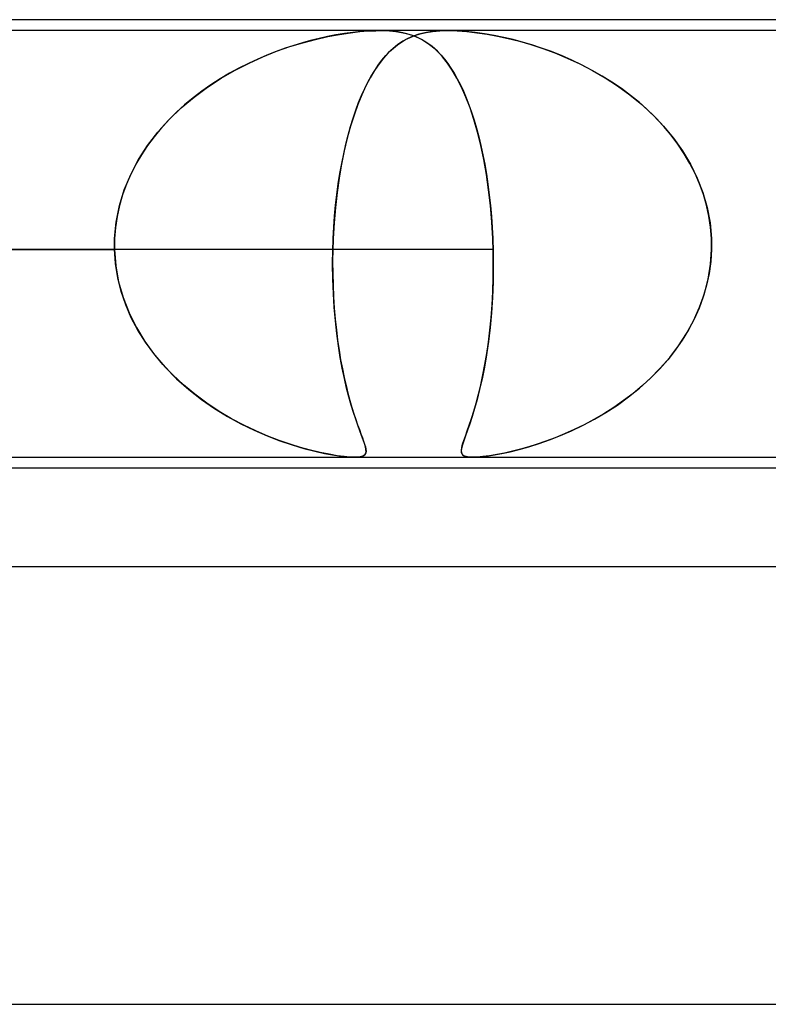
# Model space of a CAD drawing. Header units: millimetres. Extents: x -280 to 280, y -2 to 180.
# Tile 50 of 73: x 64 to 71, y 171 to 180. Entities that reach past the tile are written whole.
import ezdxf

# ---------------------------------------------------------------- set-up
doc = ezdxf.new("R2010")
doc.units = ezdxf.units.MM
doc.layers.add('HIDDEN', color=7, linetype='Continuous')
doc.layers.add('THICK', color=7, linetype='Continuous')

msp = doc.modelspace()

# ---------------------------------------------------------------- linework, layer by layer
at = {"layer": 'HIDDEN'}
for p, q in [((67.1875, 179.9), (60.3123, 179.9)), ((67.8123, 179.9), (60.6245, 179.9)), ((66.4856, 179.7897), (66.6012, 179.8203)), ((66.6331, 179.8279), (66.5562, 179.809)), ((66.6012, 179.8203), (66.7134, 179.8457)), ((66.7108, 179.8451), (66.6331, 179.8279)), ((66.7883, 179.8602), (66.7108, 179.8451)), ((66.7134, 179.8457), (66.8211, 179.8659)), ((66.865, 179.8729), (66.7883, 179.8602)), ((66.8211, 179.8659), (66.9204, 179.8809)), ((66.9408, 179.8834), (66.865, 179.8729)), ((66.9204, 179.8809), (67.0076, 179.8908)), ((67.0156, 179.8915), (66.9408, 179.8834)), ((67.0076, 179.8908), (67.0839, 179.8968)), ((67.0883, 179.897), (67.0156, 179.8915)), ((67.0839, 179.8968), (67.1518, 179.8996)), ((67.1579, 179.8997), (67.0883, 179.897)), ((67.1518, 179.8996), (67.2167, 179.8997)), ((67.2224, 179.8996), (67.1579, 179.8997)), ((67.2167, 179.8997), (67.2781, 179.897)), ((67.2817, 179.8968), (67.2224, 179.8996)), ((67.2781, 179.897), (67.3345, 179.8915)), ((67.3403, 179.8908), (67.2817, 179.8968)), ((67.3345, 179.8915), (67.3861, 179.8834)), ((67.3991, 179.8809), (67.3403, 179.8908)), ((67.3861, 179.8834), (67.4331, 179.8729)), ((67.4458, 179.8286), (67.399, 179.8029)), ((67.4583, 179.8659), (67.3991, 179.8809)), ((67.4245, 179.8175), (67.4654, 179.8378)), ((67.4331, 179.8729), (67.4764, 179.8602)), ((67.4944, 179.8499), (67.4458, 179.8286)), ((67.5154, 179.8457), (67.4583, 179.8659)), ((67.4654, 179.8378), (67.5103, 179.8557)), ((67.4764, 179.8602), (67.5168, 179.8451)), ((67.5455, 179.8672), (67.4944, 179.8499)), ((67.5103, 179.8557), (67.5592, 179.871)), ((67.5692, 179.8203), (67.5154, 179.8457)), ((67.5168, 179.8451), (67.5544, 179.8279)), ((67.6022, 179.8811), (67.5455, 179.8672)), ((67.5544, 179.8279), (67.5894, 179.809)), ((67.5592, 179.871), (67.6127, 179.8832)), ((67.6201, 179.7897), (67.5692, 179.8203)), ((67.6654, 179.8915), (67.6022, 179.8811)), ((67.6127, 179.8832), (67.6716, 179.8923)), ((67.7357, 179.8979), (67.6654, 179.8915)), ((67.6716, 179.8923), (67.7375, 179.898)), ((67.8133, 179.9), (67.7357, 179.8979)), ((67.7375, 179.898), (67.8112, 179.9)), ((67.8112, 179.9), (67.8952, 179.8979)), ((73.6877, 179.9), (67.8123, 179.9)), ((67.8931, 179.898), (67.8133, 179.9)), ((67.9758, 179.8923), (67.8931, 179.898)), ((67.8952, 179.8979), (67.9842, 179.8915)), ((68.0605, 179.8832), (67.9758, 179.8923)), ((67.9842, 179.8915), (68.0767, 179.8811)), ((68.1469, 179.871), (68.0605, 179.8832)), ((68.0767, 179.8811), (68.1707, 179.8672)), ((68.2347, 179.8557), (68.1469, 179.871)), ((68.1707, 179.8672), (68.2651, 179.8499)), ((68.3225, 179.8378), (68.2347, 179.8557)), ((68.2651, 179.8499), (68.3633, 179.8286)), ((68.4089, 179.8175), (68.3225, 179.8378)), ((68.3633, 179.8286), (68.4655, 179.8029)), ((66.3224, 179.7384), (66.2405, 179.709)), ((66.2454, 179.7108), (66.3674, 179.7535)), ((66.4025, 179.7648), (66.3224, 179.7384)), ((66.3674, 179.7535), (66.4856, 179.7897)), ((66.4804, 179.7882), (66.4025, 179.7648)), ((66.5562, 179.809), (66.4804, 179.7882)), ((67.3098, 179.7371), (67.2667, 179.6962)), ((67.2782, 179.7079), (67.3137, 179.7406)), ((67.3537, 179.7725), (67.3098, 179.7371)), ((67.3137, 179.7406), (67.3499, 179.7696)), ((67.3499, 179.7696), (67.3867, 179.7952)), ((67.399, 179.8029), (67.3537, 179.7725)), ((67.3867, 179.7952), (67.4245, 179.8175)), ((67.5894, 179.809), (67.6223, 179.7882)), ((67.6687, 179.7535), (67.6201, 179.7897)), ((67.6223, 179.7882), (67.6545, 179.7648)), ((67.6545, 179.7648), (67.6864, 179.7384)), ((67.7161, 179.7108), (67.6687, 179.7535)), ((67.6864, 179.7384), (67.7179, 179.709)), ((68.4936, 179.7952), (68.4089, 179.8175)), ((68.4655, 179.8029), (68.5709, 179.7725)), ((68.5801, 179.7696), (68.4936, 179.7952)), ((68.5709, 179.7725), (68.679, 179.7371)), ((68.669, 179.7406), (68.5801, 179.7696)), ((68.7598, 179.7079), (68.669, 179.7406)), ((68.679, 179.7371), (68.7901, 179.6962)), ((66.0722, 179.6402), (65.9866, 179.6005)), ((65.9932, 179.6036), (66.1203, 179.6609)), ((66.1569, 179.6763), (66.0722, 179.6402)), ((66.1203, 179.6609), (66.2454, 179.7108)), ((66.2405, 179.709), (66.1569, 179.6763)), ((67.2242, 179.6493), (67.1825, 179.596)), ((67.2089, 179.6305), (67.2433, 179.6712)), ((67.2667, 179.6962), (67.2242, 179.6493)), ((67.2433, 179.6712), (67.2782, 179.7079)), ((67.7625, 179.6609), (67.7161, 179.7108)), ((67.7179, 179.709), (67.749, 179.6763)), ((67.749, 179.6763), (67.7797, 179.6402)), ((67.8079, 179.6036), (67.7625, 179.6609)), ((67.7797, 179.6402), (67.81, 179.6005)), ((68.8522, 179.6712), (68.7598, 179.7079)), ((68.7901, 179.6962), (68.9035, 179.6493)), ((68.9456, 179.6305), (68.8522, 179.6712)), ((68.9035, 179.6493), (69.0186, 179.596)), ((65.9005, 179.5572), (65.8141, 179.51)), ((65.8654, 179.5384), (65.9932, 179.6036)), ((65.9866, 179.6005), (65.9005, 179.5572)), ((67.1825, 179.596), (67.1416, 179.536)), ((67.1423, 179.537), (67.1751, 179.5856)), ((67.1751, 179.5856), (67.2089, 179.6305)), ((67.852, 179.5384), (67.8079, 179.6036)), ((67.81, 179.6005), (67.8398, 179.5572)), ((67.8398, 179.5572), (67.8692, 179.51)), ((69.0396, 179.5856), (68.9456, 179.6305)), ((69.0186, 179.596), (69.1343, 179.536)), ((69.1324, 179.537), (69.0396, 179.5856)), ((65.6124, 179.3832), (65.7381, 179.465)), ((65.8141, 179.51), (65.7281, 179.459)), ((65.7381, 179.465), (65.8654, 179.5384)), ((67.1016, 179.4691), (67.0627, 179.3949)), ((67.0801, 179.4294), (67.1107, 179.485)), ((67.1416, 179.536), (67.1016, 179.4691)), ((67.1107, 179.485), (67.1423, 179.537)), ((67.8949, 179.465), (67.852, 179.5384)), ((67.8692, 179.51), (67.898, 179.459)), ((67.9363, 179.3832), (67.8949, 179.465)), ((69.2235, 179.485), (69.1324, 179.537)), ((69.1343, 179.536), (69.2497, 179.4691)), ((69.3124, 179.4294), (69.2235, 179.485)), ((69.2497, 179.4691), (69.364, 179.3949)), ((65.4896, 179.2924), (65.6124, 179.3832)), ((65.6437, 179.4046), (65.5613, 179.3468)), ((65.7281, 179.459), (65.6437, 179.4046)), ((67.0225, 179.3079), (67.0508, 179.3704)), ((67.0627, 179.3949), (67.0249, 179.3132)), ((67.0508, 179.3704), (67.0801, 179.4294)), ((67.898, 179.459), (67.926, 179.4046)), ((67.926, 179.4046), (67.9531, 179.3468)), ((67.9763, 179.2924), (67.9363, 179.3832)), ((69.399, 179.3704), (69.3124, 179.4294)), ((69.364, 179.3949), (69.4762, 179.3132)), ((69.4829, 179.3079), (69.399, 179.3704)), ((65.3718, 179.1931), (65.4896, 179.2924)), ((65.4812, 179.2858), (65.4037, 179.2214)), ((65.5613, 179.3468), (65.4812, 179.2858)), ((67.0249, 179.3132), (66.9885, 179.224)), ((66.9955, 179.242), (67.0225, 179.3079)), ((67.9531, 179.3468), (67.9791, 179.2858)), ((68.0144, 179.1931), (67.9763, 179.2924)), ((67.9791, 179.2858), (68.0042, 179.2214)), ((69.4762, 179.3132), (69.585, 179.224)), ((69.564, 179.242), (69.4829, 179.3079)), ((65.261, 179.0863), (65.3718, 179.1931)), ((65.4037, 179.2214), (65.329, 179.1537)), ((66.9885, 179.224), (66.9541, 179.1281)), ((66.9695, 179.1726), (66.9955, 179.242)), ((68.0042, 179.2214), (68.0282, 179.1537)), ((68.05, 179.0863), (68.0144, 179.1931)), ((69.6419, 179.1726), (69.564, 179.242)), ((69.585, 179.224), (69.6883, 179.1281)), ((65.329, 179.1537), (65.2575, 179.0826)), ((66.9541, 179.1281), (66.9218, 179.0256)), ((66.9448, 179.0998), (66.9695, 179.1726)), ((68.0282, 179.1537), (68.0512, 179.0826)), ((69.7163, 179.0998), (69.6419, 179.1726)), ((69.6883, 179.1281), (69.7853, 179.0256)), ((65.1584, 178.9719), (65.261, 179.0863)), ((65.2575, 179.0826), (65.1893, 179.0082)), ((66.9218, 179.0256), (66.8917, 178.9165)), ((66.8989, 178.944), (66.9212, 179.0235)), ((66.9212, 179.0235), (66.9448, 179.0998)), ((68.083, 178.9719), (68.05, 179.0863)), ((68.0512, 179.0826), (68.073, 179.0082)), ((69.787, 179.0235), (69.7163, 179.0998)), ((69.7853, 179.0256), (69.8751, 178.9165)), ((69.8536, 178.944), (69.787, 179.0235)), ((65.1248, 178.9305), (65.0644, 178.8494)), ((65.0649, 178.8502), (65.1584, 178.9719)), ((65.1893, 179.0082), (65.1248, 178.9305)), ((66.878, 178.8612), (66.8989, 178.944)), ((68.073, 179.0082), (68.0937, 178.9305)), ((68.1131, 178.8502), (68.083, 178.9719)), ((68.0937, 178.9305), (68.1133, 178.8494)), ((69.9159, 178.8612), (69.8536, 178.944)), ((64.9817, 178.7212), (65.0649, 178.8502)), ((65.0644, 178.8494), (65.0084, 178.7652)), ((66.8585, 178.7752), (66.878, 178.8612)), ((66.8917, 178.9165), (66.8641, 178.801)), ((68.1403, 178.7212), (68.1131, 178.8502)), ((68.1133, 178.8494), (68.1316, 178.7652)), ((69.8751, 178.9165), (69.9568, 178.801)), ((69.9734, 178.7752), (69.9159, 178.8612)), ((65.0084, 178.7652), (64.9572, 178.6781)), ((66.8641, 178.801), (66.8392, 178.6791)), ((66.8405, 178.6861), (66.8585, 178.7752)), ((68.1316, 178.7652), (68.1485, 178.6781)), ((69.9568, 178.801), (70.0296, 178.6791)), ((70.0258, 178.6861), (69.9734, 178.7752)), ((64.9103, 178.5861), (64.9817, 178.7212)), ((64.9572, 178.6781), (64.9112, 178.5881)), ((66.8392, 178.6791), (66.8171, 178.5516)), ((66.824, 178.594), (66.8405, 178.6861)), ((68.1642, 178.5861), (68.1403, 178.7212)), ((68.1485, 178.6781), (68.1639, 178.5881)), ((70.0729, 178.594), (70.0258, 178.6861)), ((70.0296, 178.6791), (70.0922, 178.5516)), ((64.8518, 178.4456), (64.9103, 178.5861)), ((64.9112, 178.5881), (64.8707, 178.4953)), ((66.8092, 178.499), (66.824, 178.594)), ((68.1639, 178.5881), (68.1779, 178.4953)), ((68.1845, 178.4456), (68.1642, 178.5861)), ((70.1143, 178.499), (70.0729, 178.594)), ((64.8707, 178.4953), (64.836, 178.3997)), ((66.7962, 178.4022), (66.8092, 178.499)), ((66.8171, 178.5516), (66.7983, 178.4195)), ((68.1779, 178.4953), (68.1902, 178.3997)), ((70.0922, 178.5516), (70.1436, 178.4195)), ((70.1493, 178.4022), (70.1143, 178.499)), ((64.8071, 178.3001), (64.8518, 178.4456)), ((64.836, 178.3997), (64.8075, 178.3016)), ((66.7983, 178.4195), (66.7829, 178.2831)), ((66.785, 178.3036), (66.7962, 178.4022)), ((68.2011, 178.3001), (68.1845, 178.4456)), ((68.1902, 178.3997), (68.201, 178.3016)), ((70.1436, 178.4195), (70.1829, 178.2831)), ((70.1778, 178.3036), (70.1493, 178.4022)), ((64.777, 178.1506), (64.8071, 178.3001)), ((64.8075, 178.3016), (64.7856, 178.2019)), ((66.7757, 178.2037), (66.785, 178.3036)), ((68.201, 178.3016), (68.21, 178.2019)), ((68.2138, 178.1506), (68.2011, 178.3001)), ((70.1996, 178.2037), (70.1778, 178.3036)), ((64.7856, 178.2019), (64.7706, 178.1013)), ((66.7683, 178.1024), (66.7757, 178.2037)), ((66.7829, 178.2831), (66.771, 178.1428)), ((68.21, 178.2019), (68.2171, 178.1013)), ((70.1829, 178.2831), (70.2095, 178.1428)), ((70.2146, 178.1024), (70.1996, 178.2037)), ((64.7626, 178), (64.777, 178.1506)), ((66.771, 178.1428), (66.7628, 178)), ((68.2224, 178), (68.2138, 178.1506)), ((70.2095, 178.1428), (70.2226, 178)), ((64.7706, 178.1013), (64.7626, 178)), ((66.7628, 178), (66.7683, 178.1024)), ((68.2171, 178.1013), (68.2224, 178)), ((70.2226, 178), (70.2146, 178.1024)), ((64.7612, 177.9333), (64.7613, 177.95)), ((64.7613, 177.95), (64.7612, 177.9334)), ((64.7612, 177.9334), (64.7614, 177.9167)), ((64.7614, 177.9167), (64.7612, 177.9333)), ((64.7615, 177.9667), (64.7613, 177.95)), ((64.7613, 177.95), (64.7615, 177.9666)), ((64.762, 177.9834), (64.7615, 177.9667)), ((64.7615, 177.9666), (64.762, 177.9833)), ((64.762, 177.9833), (64.7626, 178)), ((64.7626, 178), (64.762, 177.9834)), ((66.7598, 177.9166), (66.7603, 177.9333)), ((66.7603, 177.9333), (66.7598, 177.9167)), ((66.7603, 177.9333), (66.7609, 177.95)), ((66.7609, 177.95), (66.7603, 177.9333)), ((66.7609, 177.95), (66.7615, 177.9666)), ((66.7615, 177.9666), (66.7609, 177.95)), ((66.7615, 177.9666), (66.7621, 177.9833)), ((66.7621, 177.9833), (66.7615, 177.9666)), ((66.7621, 177.9833), (66.7628, 178)), ((66.7628, 178), (66.7621, 177.9833)), ((68.2224, 178), (68.2231, 177.9834)), ((68.2231, 177.9833), (68.2224, 178)), ((68.2231, 177.9834), (68.2237, 177.9667)), ((68.2237, 177.9666), (68.2231, 177.9833)), ((68.2237, 177.9667), (68.2243, 177.95)), ((68.2243, 177.95), (68.2237, 177.9666)), ((68.2243, 177.95), (68.2248, 177.9334)), ((68.2249, 177.9333), (68.2243, 177.95)), ((68.2248, 177.9334), (68.2253, 177.9167)), ((68.2253, 177.9167), (68.2249, 177.9333)), ((70.2226, 178), (70.2232, 177.9833)), ((70.2232, 177.9833), (70.2226, 178)), ((70.2232, 177.9833), (70.2237, 177.9666)), ((70.2237, 177.9666), (70.2232, 177.9833)), ((70.2237, 177.9666), (70.2239, 177.95)), ((70.2239, 177.95), (70.2237, 177.9666)), ((70.224, 177.9333), (70.2238, 177.9167)), ((70.2238, 177.9166), (70.224, 177.9333)), ((70.2239, 177.95), (70.224, 177.9333)), ((70.224, 177.9333), (70.2239, 177.95)), ((59.2585, 177.9), (64.7617, 177.9)), ((64.7617, 177.9), (59.2585, 177.9)), ((68.2258, 177.9), (62.7226, 177.9)), ((64.7617, 177.9), (64.7614, 177.9167)), ((64.7614, 177.9167), (64.7617, 177.9)), ((64.7708, 177.7701), (64.7617, 177.9)), ((64.7617, 177.9), (64.7731, 177.7507)), ((66.7577, 177.7641), (66.7594, 177.9)), ((66.7594, 177.9), (66.7578, 177.7903)), ((66.7598, 177.9167), (66.7594, 177.9)), ((66.7594, 177.9), (66.7598, 177.9166)), ((68.2253, 177.9167), (68.2258, 177.9)), ((68.2258, 177.9), (68.2253, 177.9167)), ((68.2258, 177.9), (68.2275, 177.7507)), ((68.2275, 177.7701), (68.2258, 177.9)), ((70.2138, 177.7641), (70.2235, 177.9)), ((70.2235, 177.9), (70.2167, 177.7903)), ((70.2238, 177.9167), (70.2235, 177.9)), ((70.2235, 177.9), (70.2238, 177.9166)), ((64.7914, 177.641), (64.7708, 177.7701)), ((64.7731, 177.7507), (64.7997, 177.6031)), ((66.7594, 177.6295), (66.7577, 177.7641)), ((66.7578, 177.7903), (66.7583, 177.6812)), ((68.2275, 177.7507), (68.2254, 177.6031)), ((68.2263, 177.6411), (68.2275, 177.7701)), ((70.1917, 177.6295), (70.2138, 177.7641)), ((70.2167, 177.7903), (70.2017, 177.6812)), ((66.7583, 177.6812), (66.7611, 177.5729)), ((70.2017, 177.6812), (70.1786, 177.5729)), ((64.823, 177.5147), (64.7914, 177.641)), ((64.7997, 177.6031), (64.8405, 177.4595)), ((66.7643, 177.498), (66.7594, 177.6295)), ((66.7611, 177.5729), (66.7659, 177.4664)), ((68.2254, 177.6031), (68.2196, 177.4595)), ((68.2223, 177.5148), (68.2263, 177.6411)), ((70.1786, 177.5729), (70.1476, 177.4663)), ((70.1577, 177.498), (70.1917, 177.6295)), ((64.8648, 177.3925), (64.823, 177.5147)), ((66.7721, 177.3708), (66.7643, 177.498)), ((68.2156, 177.3926), (68.2223, 177.5148)), ((70.1127, 177.3708), (70.1577, 177.498)), ((64.8405, 177.4595), (64.8949, 177.3204)), ((64.9161, 177.2745), (64.8648, 177.3925)), ((66.7659, 177.4664), (66.7727, 177.3627)), ((68.2065, 177.2747), (68.2156, 177.3926)), ((68.2196, 177.4595), (68.2103, 177.3204)), ((70.1476, 177.4663), (70.1094, 177.3626)), ((64.8949, 177.3204), (64.962, 177.1862)), ((66.7826, 177.2481), (66.7721, 177.3708)), ((66.7727, 177.3627), (66.7813, 177.2619)), ((68.2103, 177.3204), (68.198, 177.1862)), ((70.0576, 177.2481), (70.1127, 177.3708)), ((70.1094, 177.3626), (70.0643, 177.2618)), ((64.9762, 177.1611), (64.9161, 177.2745)), ((66.7813, 177.2619), (66.7916, 177.1643)), ((66.7955, 177.131), (66.7826, 177.2481)), ((68.1953, 177.1612), (68.2065, 177.2747)), ((69.9933, 177.1309), (70.0576, 177.2481)), ((70.0643, 177.2618), (70.0127, 177.1642)), ((64.962, 177.1862), (65.0403, 177.0585)), ((65.0445, 177.0523), (64.9762, 177.1611)), ((66.7916, 177.1643), (66.8034, 177.07)), ((66.8105, 177.0194), (66.7955, 177.131)), ((68.182, 177.0524), (68.1953, 177.1612)), ((68.198, 177.1862), (68.1828, 177.0585)), ((69.9208, 177.0194), (69.9933, 177.1309)), ((70.0127, 177.1642), (69.955, 177.0699)), ((65.0403, 177.0585), (65.1285, 176.9378)), ((65.1206, 176.9479), (65.0445, 177.0523)), ((66.8034, 177.07), (66.8166, 176.9792)), ((68.1828, 177.0585), (68.1653, 176.9377)), ((68.1669, 176.9481), (68.182, 177.0524)), ((69.955, 177.0699), (69.8916, 176.979)), ((65.2042, 176.8479), (65.1206, 176.9479)), ((66.8273, 176.9137), (66.8105, 177.0194)), ((66.8166, 176.9792), (66.831, 176.8923)), ((68.1501, 176.8481), (68.1669, 176.9481)), ((69.8916, 176.979), (69.8231, 176.8921)), ((69.8409, 176.9137), (69.9208, 177.0194)), ((65.1285, 176.9378), (65.2257, 176.8241)), ((66.8456, 176.8138), (66.8273, 176.9137)), ((66.831, 176.8923), (66.8465, 176.8093)), ((68.1653, 176.9377), (68.1459, 176.8241)), ((69.8231, 176.8921), (69.75, 176.8092)), ((69.7543, 176.8138), (69.8409, 176.9137)), ((65.2949, 176.7524), (65.2042, 176.8479)), ((65.2257, 176.8241), (65.3306, 176.7178)), ((66.8652, 176.7197), (66.8456, 176.8138)), ((66.8465, 176.8093), (66.8629, 176.7304)), ((68.1459, 176.8241), (68.1247, 176.7178)), ((68.1319, 176.7526), (68.1501, 176.8481)), ((69.6618, 176.7197), (69.7543, 176.8138)), ((69.75, 176.8092), (69.6727, 176.7302)), ((65.3923, 176.6616), (65.2949, 176.7524)), ((65.3306, 176.7178), (65.4418, 176.6192)), ((66.8629, 176.7304), (66.88, 176.6555)), ((66.8856, 176.6322), (66.8652, 176.7197)), ((68.1247, 176.7178), (68.1024, 176.6192)), ((68.1123, 176.6618), (68.1319, 176.7526)), ((69.5647, 176.6322), (69.6618, 176.7197)), ((69.6727, 176.7302), (69.5915, 176.6553)), ((65.496, 176.5756), (65.3923, 176.6616)), ((65.4418, 176.6192), (65.5575, 176.529)), ((66.88, 176.6555), (66.8976, 176.5847)), ((66.9066, 176.5514), (66.8856, 176.6322)), ((66.8976, 176.5847), (66.9157, 176.518)), ((68.1024, 176.6192), (68.0794, 176.529)), ((68.0917, 176.5758), (68.1123, 176.6618)), ((69.507, 176.5845), (69.4194, 176.5178)), ((69.4645, 176.5514), (69.5647, 176.6322)), ((69.5915, 176.6553), (69.507, 176.5845)), ((65.6055, 176.4946), (65.496, 176.5756)), ((65.5575, 176.529), (65.6763, 176.447)), ((65.7186, 176.42), (65.6055, 176.4946)), ((66.9276, 176.4772), (66.9066, 176.5514)), ((66.9157, 176.518), (66.9339, 176.4556)), ((68.0485, 176.4202), (68.0703, 176.4949)), ((68.0794, 176.529), (68.0564, 176.447)), ((68.0703, 176.4949), (68.0917, 176.5758)), ((69.4194, 176.5178), (69.3296, 176.4554)), ((69.3618, 176.4772), (69.4645, 176.5514)), ((65.6763, 176.447), (65.7971, 176.3729)), ((65.832, 176.353), (65.7186, 176.42)), ((66.9484, 176.4094), (66.9276, 176.4772)), ((66.9339, 176.4556), (66.9518, 176.3981)), ((66.9686, 176.3478), (66.9484, 176.4094)), ((68.0274, 176.3532), (68.0485, 176.4202)), ((68.0564, 176.447), (68.0336, 176.3729)), ((69.1527, 176.3478), (69.2576, 176.4094)), ((69.3296, 176.4554), (69.2389, 176.3979)), ((69.2576, 176.4094), (69.3618, 176.4772)), ((65.7971, 176.3729), (65.9187, 176.3065)), ((65.9448, 176.2932), (65.832, 176.353)), ((66.9518, 176.3981), (66.9693, 176.3454)), ((66.9879, 176.2922), (66.9686, 176.3478)), ((66.9693, 176.3454), (66.9861, 176.2973)), ((68.0074, 176.2934), (68.0274, 176.3532)), ((68.0336, 176.3729), (68.0118, 176.3065)), ((69.0478, 176.2922), (69.1527, 176.3478)), ((69.1481, 176.3452), (69.0575, 176.2972)), ((69.2389, 176.3979), (69.1481, 176.3452)), ((65.9187, 176.3065), (66.0398, 176.2477)), ((66.0559, 176.2404), (65.9448, 176.2932)), ((66.0398, 176.2477), (66.1593, 176.196)), ((66.1643, 176.1941), (66.0559, 176.2404)), ((66.9861, 176.2973), (67.0019, 176.2537)), ((67.0058, 176.2424), (66.9879, 176.2922)), ((67.0019, 176.2537), (67.0164, 176.2143)), ((67.0221, 176.1982), (67.0058, 176.2424)), ((67.9723, 176.1942), (67.9888, 176.2406)), ((67.9915, 176.2477), (67.973, 176.196)), ((67.9888, 176.2406), (68.0074, 176.2934)), ((68.0118, 176.3065), (67.9915, 176.2477)), ((68.8418, 176.1982), (68.9439, 176.2424)), ((68.9678, 176.2535), (68.8794, 176.2141)), ((68.9439, 176.2424), (69.0478, 176.2922)), ((69.0575, 176.2972), (68.9678, 176.2535)), ((66.1593, 176.196), (66.2758, 176.1514)), ((66.269, 176.1539), (66.1643, 176.1941)), ((66.3688, 176.1196), (66.269, 176.1539)), ((66.2758, 176.1514), (66.3878, 176.1135)), ((67.0164, 176.2143), (67.0295, 176.1789)), ((67.0364, 176.1593), (67.0221, 176.1982)), ((67.0295, 176.1789), (67.0407, 176.1475)), ((67.0482, 176.1253), (67.0364, 176.1593)), ((67.0407, 176.1475), (67.05, 176.1198)), ((67.9572, 176.1514), (67.945, 176.1135)), ((67.9469, 176.1197), (67.9582, 176.1541)), ((67.973, 176.196), (67.9572, 176.1514)), ((67.9582, 176.1541), (67.9723, 176.1942)), ((68.7091, 176.1474), (68.6283, 176.1197)), ((68.6454, 176.1253), (68.7421, 176.1593)), ((68.7931, 176.1788), (68.7091, 176.1474)), ((68.7421, 176.1593), (68.8418, 176.1982)), ((68.8794, 176.2141), (68.7931, 176.1788)), ((66.4633, 176.0906), (66.3688, 176.1196)), ((66.3878, 176.1135), (66.4941, 176.0818)), ((66.555, 176.0656), (66.4633, 176.0906)), ((66.4941, 176.0818), (66.5934, 176.056)), ((66.643, 176.0445), (66.555, 176.0656)), ((66.5934, 176.056), (66.6823, 176.0359)), ((66.7255, 176.0275), (66.643, 176.0445)), ((67.057, 176.096), (67.0482, 176.1253)), ((67.05, 176.1198), (67.057, 176.0956)), ((67.0621, 176.0711), (67.057, 176.096)), ((67.057, 176.0956), (67.0616, 176.0747)), ((67.0592, 176.0336), (67.063, 176.0503)), ((67.0633, 176.0557), (67.0611, 176.039)), ((67.0616, 176.0747), (67.0633, 176.0557)), ((67.063, 176.0503), (67.0621, 176.0711)), ((67.9371, 176.0818), (67.9345, 176.056)), ((67.9345, 176.056), (67.938, 176.0359)), ((67.9349, 176.0657), (67.939, 176.0907)), ((67.9355, 176.0446), (67.9349, 176.0657)), ((67.9423, 176.0276), (67.9355, 176.0446)), ((67.945, 176.1135), (67.9371, 176.0818)), ((67.939, 176.0907), (67.9469, 176.1197)), ((68.304, 176.0336), (68.3807, 176.0503)), ((68.4026, 176.0556), (68.3292, 176.0389)), ((68.3807, 176.0503), (68.4637, 176.071)), ((68.4769, 176.0746), (68.4026, 176.0556)), ((68.4637, 176.071), (68.5523, 176.096)), ((68.5509, 176.0955), (68.4769, 176.0746)), ((68.6283, 176.1197), (68.5509, 176.0955)), ((68.5523, 176.096), (68.6454, 176.1253)), ((66.6823, 176.0359), (66.7552, 176.0218)), ((66.8005, 176.0146), (66.7255, 176.0275)), ((66.7552, 176.0218), (66.8138, 176.0124)), ((66.864, 176.0061), (66.8005, 176.0146)), ((66.8138, 176.0124), (66.8603, 176.0065)), ((66.8603, 176.0065), (66.8973, 176.0029)), ((66.9162, 176.0014), (66.864, 176.0061)), ((66.8973, 176.0029), (66.9297, 176.0007)), ((66.9586, 176), (66.9162, 176.0014)), ((66.9297, 176.0007), (66.9584, 176)), ((66.9584, 176), (66.9831, 176.0007)), ((66.9929, 176.0014), (66.9586, 176)), ((66.9831, 176.0007), (67.0043, 176.0028)), ((67.0201, 176.0059), (66.9929, 176.0014)), ((67.0043, 176.0028), (67.0224, 176.0065)), ((67.0405, 176.0138), (67.0201, 176.0059)), ((67.0224, 176.0065), (67.0381, 176.0124)), ((67.0381, 176.0124), (67.0506, 176.0211)), ((67.0539, 176.0249), (67.0405, 176.0138)), ((67.0506, 176.0211), (67.0592, 176.0336)), ((67.0611, 176.039), (67.0539, 176.0249)), ((67.938, 176.0359), (67.9469, 176.0218)), ((67.9563, 176.0147), (67.9423, 176.0276)), ((67.9469, 176.0218), (67.96, 176.0124)), ((67.9775, 176.0062), (67.9563, 176.0147)), ((67.96, 176.0124), (67.976, 176.0065)), ((67.976, 176.0065), (67.994, 176.0029)), ((68.0054, 176.0015), (67.9775, 176.0062)), ((67.994, 176.0029), (68.0152, 176.0007)), ((68.0401, 176), (68.0054, 176.0015)), ((68.0152, 176.0007), (68.0401, 176)), ((68.082, 176.0014), (68.0401, 176)), ((68.0401, 176), (68.0685, 176.0007)), ((68.0685, 176.0007), (68.1009, 176.0028)), ((68.1324, 176.0059), (68.082, 176.0014)), ((68.1009, 176.0028), (68.1381, 176.0065)), ((68.1917, 176.0137), (68.1324, 176.0059)), ((68.1381, 176.0065), (68.1833, 176.0123)), ((68.1833, 176.0123), (68.2381, 176.0211)), ((68.2583, 176.0248), (68.1917, 176.0137)), ((68.2381, 176.0211), (68.304, 176.0336)), ((68.3292, 176.0389), (68.2583, 176.0248))]:
    msp.add_line(p, q, dxfattribs=at)
at = {"layer": 'THICK'}
for p, q in [((148, 180), (-148, 180)), ((-72.2615, 176), (72.2615, 176)), ((71.9612, 175.9), (15, 175.9)), ((151.5, 175), (-151.5, 175)), ((-74.1687, 171), (74.1687, 171))]:
    msp.add_line(p, q, dxfattribs=at)

doc.saveas('drawing.dxf')
